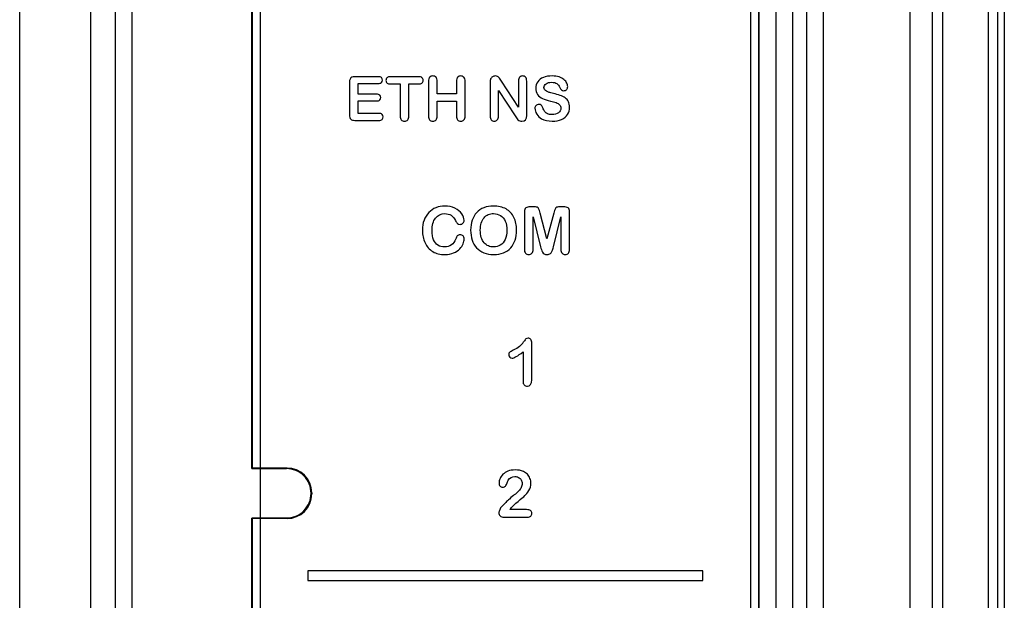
# Model space of a CAD drawing. Header units: millimetres. Extents: x 0 to 2500, y 0 to 2200.
# Tile 40 of 67: x 1763 to 1793, y 1158 to 1176. Entities that reach past the tile are written whole.
import ezdxf

# ---------------------------------------------------------------- set-up
doc = ezdxf.new("R2010")
doc.units = ezdxf.units.MM
doc.header["$LTSCALE"] = 143.407407
doc.layers.add('00_COMPONENTS', color=7, linetype='CONTINUOUS')

msp = doc.modelspace()

# ---------------------------------------------------------------- linework, layer by layer
at = {"layer": '00_COMPONENTS', "color": 7, "linetype": 'CONTINUOUS'}
for p, q in [((1763.237, 1070.638), (1763.237, 1210.138)), ((1765.384, 1210.138), (1765.384, 1071.785)), ((1766.145, 1081.638), (1766.145, 1210.138)), ((1766.644, 1210.138), (1766.644, 1081.638)), ((1790.942, 1209.574), (1790.942, 1096.543)), ((1791.261, 1209.564), (1791.261, 1096.552)), ((1790.266, 1209.258), (1790.266, 1148.094)), ((1792.656, 1096.858), (1792.656, 1209.258)), ((1792.937, 1096.858), (1792.937, 1209.258)), ((1793.137, 1209.108), (1793.137, 1097.008)), ((1787.141, 1149.683), (1787.141, 1192.594)), ((1787.641, 1192.594), (1787.641, 1149.683)), ((1770.287, 1161.888), (1770.287, 1192.139)), ((1770.304, 1161.906), (1770.304, 1192.121)), ((1785.669, 1192.121), (1785.669, 1150.155)), ((1785.687, 1192.139), (1785.687, 1150.138)), ((1786.204, 1150.121), (1786.204, 1192.156)), ((1786.704, 1192.156), (1786.704, 1150.121)), ((1770.537, 1191.588), (1770.537, 1150.688)), ((1785.437, 1150.688), (1785.437, 1191.588)), ((1773.251, 1173.626), (1773.251, 1172.628)), ((1774.126, 1173.791), (1773.416, 1173.791)), ((1773.52, 1173.583), (1774.126, 1173.583)), ((1773.52, 1173.257), (1773.52, 1173.583)), ((1775.35, 1173.791), (1774.495, 1173.791)), ((1775.649, 1173.65), (1775.649, 1172.605)), ((1775.918, 1173.27), (1775.918, 1173.65)), ((1776.498, 1173.65), (1776.498, 1173.27)), ((1776.767, 1172.605), (1776.767, 1173.65)), ((1777.523, 1173.619), (1777.523, 1172.595)), ((1777.87, 1173.652), (1777.827, 1173.718)), ((1778.387, 1172.87), (1777.87, 1173.652)), ((1778.387, 1173.659), (1778.387, 1172.87)), ((1778.634, 1172.615), (1778.634, 1173.659)), ((1774.495, 1173.569), (1774.789, 1173.569)), ((1774.789, 1173.569), (1774.789, 1172.605)), ((1775.057, 1173.569), (1775.35, 1173.569)), ((1775.057, 1172.605), (1775.057, 1173.569)), ((1777.775, 1172.595), (1777.775, 1173.372)), ((1777.775, 1173.372), (1778.279, 1172.599)), ((1774.078, 1173.257), (1773.52, 1173.257)), ((1773.52, 1173.055), (1774.078, 1173.055)), ((1773.52, 1172.677), (1773.52, 1173.055)), ((1776.498, 1173.27), (1775.918, 1173.27)), ((1775.918, 1173.051), (1776.498, 1173.051)), ((1775.918, 1172.605), (1775.918, 1173.051)), ((1776.498, 1173.051), (1776.498, 1172.605)), ((1773.416, 1172.463), (1774.147, 1172.463)), ((1774.147, 1172.677), (1773.52, 1172.677)), ((1778.831, 1169.839), (1778.742, 1169.839)), ((1779.757, 1169.839), (1779.668, 1169.839)), ((1778.562, 1169.68), (1778.562, 1168.552)), ((1778.827, 1168.552), (1778.827, 1169.537)), ((1778.827, 1169.537), (1779.056, 1168.628)), ((1779.249, 1168.867), (1779.042, 1169.648)), ((1779.456, 1169.648), (1779.249, 1168.867)), ((1779.443, 1168.628), (1779.671, 1169.537)), ((1779.671, 1169.537), (1779.671, 1168.552)), ((1779.937, 1168.552), (1779.937, 1169.68)), ((1778.787, 1164.584), (1778.787, 1165.698)), ((1778.522, 1165.432), (1778.522, 1164.547)), ((1770.287, 1161.888), (1770.304, 1161.906)), ((1770.287, 1161.888), (1771.337, 1161.888)), ((1771.355, 1161.906), (1770.304, 1161.906)), ((1771.355, 1161.906), (1771.337, 1161.888)), ((1772.104, 1161.156), (1772.087, 1161.138)), ((1772.104, 1161.12), (1772.087, 1161.138)), ((1772.104, 1161.156), (1772.104, 1161.12)), ((1778.631, 1160.643), (1778.124, 1160.643)), ((1771.337, 1160.388), (1770.287, 1160.388)), ((1770.287, 1160.388), (1770.304, 1160.371)), ((1770.287, 1150.138), (1770.287, 1160.388)), ((1771.355, 1160.371), (1770.304, 1160.371)), ((1770.304, 1150.155), (1770.304, 1160.371)), ((1771.355, 1160.371), (1771.337, 1160.388)), ((1777.944, 1160.413), (1778.66, 1160.413)), ((1783.987, 1158.788), (1771.987, 1158.788)), ((1771.987, 1158.788), (1771.987, 1158.488)), ((1783.987, 1158.488), (1783.987, 1158.788)), ((1771.987, 1158.488), (1783.987, 1158.488))]:
    msp.add_line(p, q, dxfattribs=at)
for centre, radius, start, end in [((1779.833, 1173.634), 1.867, 213.6565, 215.9925), ((1777.877, 1166.215), 0.817, 311.1368, 324.1944), ((1771.337, 1161.139), 0.749, 359.9583, 90.008), ((1771.337, 1161.138), 0.749, 269.992, 0.0417)]:
    msp.add_arc(centre, radius, start, end, dxfattribs=at)
for centre, major_axis in [((1771.354, 1161.155), (0.531, 0.531)), ((1771.354, 1161.121), (0.531, -0.531))]:
    msp.add_ellipse(centre, major_axis=major_axis, ratio=0.998783, start_param=-0.784789, end_param=0.784789, dxfattribs=at)
for points in [[(1773.268, 1173.72), (1773.257, 1173.696), (1773.251, 1173.664), (1773.251, 1173.626)], [(1773.322, 1173.773), (1773.297, 1173.763), (1773.279, 1173.744), (1773.268, 1173.72)], [(1773.416, 1173.791), (1773.378, 1173.791), (1773.346, 1173.784), (1773.322, 1173.773)], [(1774.221, 1173.762), (1774.2, 1173.781), (1774.168, 1173.791), (1774.126, 1173.791)], [(1774.126, 1173.583), (1774.168, 1173.583), (1774.2, 1173.592), (1774.221, 1173.611)], [(1774.253, 1173.687), (1774.253, 1173.718), (1774.242, 1173.743), (1774.221, 1173.762)], [(1774.221, 1173.611), (1774.242, 1173.63), (1774.253, 1173.656), (1774.253, 1173.687)], [(1774.394, 1173.761), (1774.37, 1173.741), (1774.359, 1173.714), (1774.359, 1173.679)], [(1774.359, 1173.679), (1774.359, 1173.646), (1774.37, 1173.619), (1774.393, 1173.598)], [(1774.393, 1173.598), (1774.415, 1173.579), (1774.449, 1173.569), (1774.495, 1173.569)], [(1774.495, 1173.791), (1774.451, 1173.791), (1774.417, 1173.781), (1774.394, 1173.761)], [(1775.453, 1173.76), (1775.431, 1173.78), (1775.396, 1173.791), (1775.35, 1173.791)], [(1775.35, 1173.569), (1775.395, 1173.569), (1775.43, 1173.579), (1775.453, 1173.599)], [(1775.488, 1173.679), (1775.488, 1173.712), (1775.476, 1173.739), (1775.453, 1173.76)], [(1775.453, 1173.599), (1775.476, 1173.619), (1775.488, 1173.646), (1775.488, 1173.679)], [(1775.684, 1173.773), (1775.661, 1173.745), (1775.649, 1173.705), (1775.649, 1173.65)], [(1775.782, 1173.813), (1775.74, 1173.813), (1775.708, 1173.8), (1775.684, 1173.773)], [(1775.88, 1173.773), (1775.854, 1173.8), (1775.822, 1173.813), (1775.782, 1173.813)], [(1775.918, 1173.65), (1775.918, 1173.705), (1775.905, 1173.745), (1775.88, 1173.773)], [(1776.534, 1173.773), (1776.51, 1173.745), (1776.498, 1173.705), (1776.498, 1173.65)], [(1776.631, 1173.813), (1776.591, 1173.813), (1776.559, 1173.8), (1776.534, 1173.773)], [(1776.729, 1173.773), (1776.704, 1173.8), (1776.671, 1173.813), (1776.631, 1173.813)], [(1776.767, 1173.65), (1776.767, 1173.705), (1776.754, 1173.745), (1776.729, 1173.773)], [(1777.538, 1173.721), (1777.528, 1173.696), (1777.523, 1173.662), (1777.523, 1173.619)], [(1777.594, 1173.787), (1777.567, 1173.77), (1777.548, 1173.748), (1777.538, 1173.721)], [(1777.681, 1173.813), (1777.65, 1173.813), (1777.621, 1173.804), (1777.594, 1173.787)], [(1777.742, 1173.801), (1777.725, 1173.809), (1777.704, 1173.813), (1777.681, 1173.813)], [(1777.787, 1173.77), (1777.775, 1173.783), (1777.759, 1173.793), (1777.742, 1173.801)], [(1777.827, 1173.718), (1777.814, 1173.739), (1777.8, 1173.756), (1777.787, 1173.77)], [(1778.419, 1173.774), (1778.398, 1173.749), (1778.387, 1173.71), (1778.387, 1173.659)], [(1778.509, 1173.813), (1778.471, 1173.813), (1778.441, 1173.8), (1778.419, 1173.774)], [(1778.6, 1173.774), (1778.578, 1173.8), (1778.547, 1173.813), (1778.509, 1173.813)], [(1778.634, 1173.659), (1778.634, 1173.71), (1778.622, 1173.749), (1778.6, 1173.774)], [(1778.967, 1173.637), (1778.927, 1173.58), (1778.907, 1173.515), (1778.907, 1173.442)], [(1779.14, 1173.767), (1779.064, 1173.736), (1779.007, 1173.693), (1778.967, 1173.637)], [(1779.406, 1173.813), (1779.304, 1173.813), (1779.215, 1173.798), (1779.14, 1173.767)], [(1779.156, 1173.467), (1779.156, 1173.509), (1779.177, 1173.545), (1779.22, 1173.576)], [(1779.22, 1173.576), (1779.262, 1173.607), (1779.319, 1173.622), (1779.388, 1173.622)], [(1779.388, 1173.622), (1779.462, 1173.622), (1779.517, 1173.608), (1779.551, 1173.579)], [(1779.617, 1173.783), (1779.558, 1173.802), (1779.488, 1173.813), (1779.406, 1173.813)], [(1779.551, 1173.579), (1779.585, 1173.552), (1779.614, 1173.513), (1779.638, 1173.463)], [(1779.766, 1173.702), (1779.726, 1173.735), (1779.677, 1173.763), (1779.617, 1173.783)], [(1779.852, 1173.597), (1779.834, 1173.633), (1779.805, 1173.668), (1779.766, 1173.702)], [(1779.879, 1173.489), (1779.879, 1173.524), (1779.87, 1173.56), (1779.852, 1173.597)], [(1778.907, 1173.442), (1778.907, 1173.365), (1778.926, 1173.301), (1778.964, 1173.249)], [(1779.178, 1173.398), (1779.164, 1173.417), (1779.156, 1173.439), (1779.156, 1173.467)], [(1779.238, 1173.348), (1779.213, 1173.361), (1779.193, 1173.378), (1779.178, 1173.398)], [(1779.315, 1173.315), (1779.289, 1173.323), (1779.263, 1173.333), (1779.238, 1173.348)], [(1779.443, 1173.281), (1779.384, 1173.295), (1779.34, 1173.307), (1779.315, 1173.315)], [(1779.646, 1173.223), (1779.586, 1173.244), (1779.518, 1173.263), (1779.443, 1173.281)], [(1779.638, 1173.463), (1779.656, 1173.428), (1779.673, 1173.402), (1779.69, 1173.387)], [(1779.69, 1173.387), (1779.706, 1173.371), (1779.73, 1173.364), (1779.76, 1173.364)], [(1779.76, 1173.364), (1779.794, 1173.364), (1779.822, 1173.377), (1779.845, 1173.402)], [(1779.845, 1173.402), (1779.867, 1173.428), (1779.879, 1173.457), (1779.879, 1173.489)], [(1774.169, 1173.229), (1774.149, 1173.247), (1774.119, 1173.257), (1774.078, 1173.257)], [(1774.078, 1173.055), (1774.12, 1173.055), (1774.15, 1173.064), (1774.17, 1173.083)], [(1774.2, 1173.157), (1774.2, 1173.187), (1774.189, 1173.211), (1774.169, 1173.229)], [(1774.17, 1173.083), (1774.19, 1173.102), (1774.2, 1173.126), (1774.2, 1173.157)], [(1778.964, 1173.249), (1779.002, 1173.198), (1779.052, 1173.157), (1779.117, 1173.127)], [(1779.117, 1173.127), (1779.181, 1173.097), (1779.261, 1173.071), (1779.356, 1173.049)], [(1779.356, 1173.049), (1779.427, 1173.033), (1779.484, 1173.017), (1779.527, 1173.003)], [(1779.527, 1173.003), (1779.569, 1172.988), (1779.604, 1172.967), (1779.631, 1172.94)], [(1779.801, 1173.146), (1779.759, 1173.176), (1779.707, 1173.201), (1779.646, 1173.223)], [(1779.901, 1173.031), (1779.877, 1173.077), (1779.844, 1173.115), (1779.801, 1173.146)], [(1779.937, 1172.862), (1779.937, 1172.929), (1779.924, 1172.985), (1779.901, 1173.031)], [(1778.916, 1172.914), (1778.893, 1172.891), (1778.882, 1172.864), (1778.882, 1172.831)], [(1778.882, 1172.831), (1778.882, 1172.775), (1778.9, 1172.717), (1778.938, 1172.657)], [(1779.003, 1172.95), (1778.967, 1172.95), (1778.938, 1172.938), (1778.916, 1172.914)], [(1779.074, 1172.922), (1779.054, 1172.94), (1779.031, 1172.95), (1779.003, 1172.95)], [(1779.124, 1172.842), (1779.11, 1172.877), (1779.094, 1172.904), (1779.074, 1172.922)], [(1779.179, 1172.736), (1779.159, 1172.764), (1779.141, 1172.799), (1779.124, 1172.842)], [(1779.262, 1172.665), (1779.226, 1172.683), (1779.199, 1172.707), (1779.179, 1172.736)], [(1779.596, 1172.693), (1779.547, 1172.656), (1779.482, 1172.638), (1779.403, 1172.638)], [(1779.672, 1172.833), (1779.672, 1172.777), (1779.646, 1172.73), (1779.596, 1172.693)], [(1779.631, 1172.94), (1779.658, 1172.912), (1779.672, 1172.876), (1779.672, 1172.833)], [(1779.875, 1172.645), (1779.916, 1172.709), (1779.937, 1172.781), (1779.937, 1172.862)], [(1773.251, 1172.628), (1773.251, 1172.57), (1773.264, 1172.528), (1773.289, 1172.502)], [(1773.289, 1172.502), (1773.315, 1172.476), (1773.357, 1172.463), (1773.416, 1172.463)], [(1774.242, 1172.647), (1774.22, 1172.667), (1774.188, 1172.677), (1774.147, 1172.677)], [(1774.147, 1172.463), (1774.188, 1172.463), (1774.22, 1172.472), (1774.242, 1172.492)], [(1774.274, 1172.569), (1774.274, 1172.602), (1774.263, 1172.627), (1774.242, 1172.647)], [(1774.242, 1172.492), (1774.263, 1172.512), (1774.274, 1172.538), (1774.274, 1172.569)], [(1774.789, 1172.605), (1774.789, 1172.549), (1774.8, 1172.509), (1774.826, 1172.481)], [(1774.826, 1172.481), (1774.851, 1172.454), (1774.884, 1172.441), (1774.924, 1172.441)], [(1774.924, 1172.441), (1774.962, 1172.441), (1774.994, 1172.454), (1775.019, 1172.481)], [(1775.019, 1172.481), (1775.044, 1172.508), (1775.057, 1172.548), (1775.057, 1172.605)], [(1775.649, 1172.605), (1775.649, 1172.55), (1775.661, 1172.509), (1775.685, 1172.481)], [(1775.685, 1172.481), (1775.709, 1172.455), (1775.741, 1172.441), (1775.782, 1172.441)], [(1775.782, 1172.441), (1775.822, 1172.441), (1775.854, 1172.454), (1775.88, 1172.481)], [(1775.88, 1172.481), (1775.905, 1172.509), (1775.918, 1172.549), (1775.918, 1172.605)], [(1776.498, 1172.605), (1776.498, 1172.55), (1776.51, 1172.509), (1776.534, 1172.481)], [(1776.534, 1172.481), (1776.558, 1172.455), (1776.59, 1172.441), (1776.631, 1172.441)], [(1776.631, 1172.441), (1776.671, 1172.441), (1776.704, 1172.454), (1776.729, 1172.481)], [(1776.729, 1172.481), (1776.754, 1172.509), (1776.767, 1172.549), (1776.767, 1172.605)], [(1777.523, 1172.595), (1777.523, 1172.544), (1777.534, 1172.506), (1777.557, 1172.48)], [(1777.557, 1172.48), (1777.58, 1172.454), (1777.611, 1172.441), (1777.649, 1172.441)], [(1777.649, 1172.441), (1777.685, 1172.441), (1777.716, 1172.454), (1777.739, 1172.48)], [(1777.739, 1172.48), (1777.763, 1172.505), (1777.775, 1172.544), (1777.775, 1172.595)], [(1778.323, 1172.537), (1778.337, 1172.517), (1778.352, 1172.499), (1778.369, 1172.484)], [(1778.369, 1172.484), (1778.386, 1172.469), (1778.404, 1172.459), (1778.424, 1172.451)], [(1778.424, 1172.451), (1778.443, 1172.444), (1778.465, 1172.441), (1778.489, 1172.441)], [(1778.489, 1172.441), (1778.585, 1172.441), (1778.634, 1172.499), (1778.634, 1172.615)], [(1778.938, 1172.657), (1778.976, 1172.597), (1779.025, 1172.55), (1779.086, 1172.515)], [(1779.086, 1172.515), (1779.171, 1172.465), (1779.279, 1172.441), (1779.41, 1172.441)], [(1779.403, 1172.638), (1779.345, 1172.638), (1779.298, 1172.647), (1779.262, 1172.665)], [(1779.41, 1172.441), (1779.519, 1172.441), (1779.614, 1172.459), (1779.693, 1172.495)], [(1779.693, 1172.495), (1779.773, 1172.531), (1779.833, 1172.581), (1779.875, 1172.645)], [(1775.879, 1169.812), (1775.795, 1169.779), (1775.722, 1169.729), (1775.66, 1169.665)], [(1776.146, 1169.863), (1776.051, 1169.863), (1775.962, 1169.846), (1775.879, 1169.812)], [(1776.454, 1169.794), (1776.364, 1169.84), (1776.261, 1169.863), (1776.146, 1169.863)], [(1776.661, 1169.623), (1776.613, 1169.691), (1776.544, 1169.748), (1776.454, 1169.794)], [(1777.333, 1169.812), (1777.247, 1169.778), (1777.174, 1169.729), (1777.114, 1169.665)], [(1777.624, 1169.863), (1777.515, 1169.863), (1777.418, 1169.846), (1777.333, 1169.812)], [(1778.005, 1169.773), (1777.899, 1169.833), (1777.772, 1169.863), (1777.624, 1169.863)], [(1778.246, 1169.517), (1778.191, 1169.628), (1778.111, 1169.713), (1778.005, 1169.773)], [(1778.61, 1169.806), (1778.577, 1169.785), (1778.562, 1169.743), (1778.562, 1169.68)], [(1778.742, 1169.839), (1778.686, 1169.839), (1778.643, 1169.827), (1778.61, 1169.806)], [(1778.948, 1169.824), (1778.924, 1169.834), (1778.885, 1169.839), (1778.831, 1169.839)], [(1779.002, 1169.772), (1778.991, 1169.797), (1778.972, 1169.815), (1778.948, 1169.824)], [(1779.042, 1169.648), (1779.027, 1169.705), (1779.014, 1169.747), (1779.002, 1169.772)], [(1779.496, 1169.772), (1779.485, 1169.747), (1779.471, 1169.705), (1779.456, 1169.648)], [(1779.55, 1169.824), (1779.526, 1169.815), (1779.508, 1169.797), (1779.496, 1169.772)], [(1779.668, 1169.839), (1779.613, 1169.839), (1779.574, 1169.834), (1779.55, 1169.824)], [(1779.888, 1169.806), (1779.855, 1169.827), (1779.811, 1169.839), (1779.757, 1169.839)], [(1779.937, 1169.68), (1779.937, 1169.743), (1779.92, 1169.785), (1779.888, 1169.806)], [(1775.516, 1169.432), (1775.483, 1169.341), (1775.466, 1169.239), (1775.466, 1169.124)], [(1775.66, 1169.665), (1775.598, 1169.601), (1775.549, 1169.523), (1775.516, 1169.432)], [(1775.759, 1169.114), (1775.759, 1169.28), (1775.794, 1169.408), (1775.864, 1169.498)], [(1775.864, 1169.498), (1775.934, 1169.588), (1776.029, 1169.634), (1776.148, 1169.634)], [(1776.148, 1169.634), (1776.222, 1169.634), (1776.285, 1169.616), (1776.336, 1169.581)], [(1776.336, 1169.581), (1776.386, 1169.546), (1776.431, 1169.493), (1776.469, 1169.423)], [(1776.469, 1169.423), (1776.491, 1169.38), (1776.512, 1169.35), (1776.53, 1169.332)], [(1776.733, 1169.432), (1776.733, 1169.492), (1776.709, 1169.555), (1776.661, 1169.623)], [(1776.698, 1169.344), (1776.722, 1169.369), (1776.733, 1169.398), (1776.733, 1169.432)], [(1776.978, 1169.432), (1776.946, 1169.34), (1776.931, 1169.239), (1776.931, 1169.13)], [(1777.114, 1169.665), (1777.054, 1169.601), (1777.009, 1169.523), (1776.978, 1169.432)], [(1777.254, 1169.347), (1777.274, 1169.411), (1777.302, 1169.465), (1777.338, 1169.506)], [(1777.338, 1169.506), (1777.372, 1169.547), (1777.415, 1169.579), (1777.464, 1169.601)], [(1777.464, 1169.601), (1777.512, 1169.622), (1777.566, 1169.634), (1777.624, 1169.634)], [(1777.624, 1169.634), (1777.705, 1169.634), (1777.777, 1169.613), (1777.839, 1169.574)], [(1777.839, 1169.574), (1777.901, 1169.536), (1777.95, 1169.477), (1777.984, 1169.401)], [(1777.984, 1169.401), (1778.017, 1169.325), (1778.035, 1169.234), (1778.035, 1169.13)], [(1778.327, 1169.128), (1778.327, 1169.277), (1778.3, 1169.406), (1778.246, 1169.517)], [(1775.466, 1169.124), (1775.466, 1169.053), (1775.472, 1168.986), (1775.486, 1168.924)], [(1775.806, 1168.837), (1775.775, 1168.911), (1775.759, 1169.004), (1775.759, 1169.114)], [(1776.53, 1169.332), (1776.549, 1169.315), (1776.577, 1169.306), (1776.614, 1169.306)], [(1776.614, 1169.306), (1776.647, 1169.306), (1776.675, 1169.319), (1776.698, 1169.344)], [(1776.931, 1169.13), (1776.931, 1169.023), (1776.945, 1168.923), (1776.976, 1168.831)], [(1777.224, 1169.13), (1777.224, 1169.21), (1777.233, 1169.283), (1777.254, 1169.347)], [(1777.254, 1168.91), (1777.233, 1168.975), (1777.224, 1169.048), (1777.224, 1169.13)], [(1778.035, 1169.13), (1778.035, 1169.017), (1778.016, 1168.922), (1777.979, 1168.845)], [(1778.282, 1168.828), (1778.312, 1168.917), (1778.327, 1169.017), (1778.327, 1169.128)], [(1775.486, 1168.924), (1775.499, 1168.861), (1775.519, 1168.801), (1775.546, 1168.746)], [(1775.938, 1168.672), (1775.881, 1168.709), (1775.837, 1168.763), (1775.806, 1168.837)], [(1776.478, 1168.862), (1776.45, 1168.782), (1776.406, 1168.721), (1776.348, 1168.68)], [(1776.524, 1168.953), (1776.506, 1168.93), (1776.49, 1168.899), (1776.478, 1168.862)], [(1776.612, 1168.989), (1776.571, 1168.989), (1776.542, 1168.976), (1776.524, 1168.953)], [(1776.7, 1168.953), (1776.675, 1168.976), (1776.646, 1168.989), (1776.612, 1168.989)], [(1776.737, 1168.864), (1776.737, 1168.899), (1776.725, 1168.929), (1776.7, 1168.953)], [(1776.703, 1168.716), (1776.726, 1168.768), (1776.737, 1168.818), (1776.737, 1168.864)], [(1776.976, 1168.831), (1777.006, 1168.739), (1777.051, 1168.66), (1777.109, 1168.595)], [(1777.34, 1168.747), (1777.303, 1168.79), (1777.274, 1168.844), (1777.254, 1168.91)], [(1777.979, 1168.845), (1777.942, 1168.767), (1777.894, 1168.711), (1777.831, 1168.674)], [(1778.148, 1168.593), (1778.208, 1168.659), (1778.253, 1168.737), (1778.282, 1168.828)], [(1775.546, 1168.746), (1775.572, 1168.69), (1775.604, 1168.641), (1775.642, 1168.596)], [(1775.642, 1168.596), (1775.684, 1168.547), (1775.73, 1168.507), (1775.78, 1168.477)], [(1776.138, 1168.619), (1776.061, 1168.619), (1775.994, 1168.636), (1775.938, 1168.672)], [(1776.348, 1168.68), (1776.291, 1168.639), (1776.221, 1168.619), (1776.138, 1168.619)], [(1776.414, 1168.437), (1776.488, 1168.468), (1776.55, 1168.51), (1776.598, 1168.56)], [(1776.598, 1168.56), (1776.646, 1168.611), (1776.681, 1168.663), (1776.703, 1168.716)], [(1777.109, 1168.595), (1777.168, 1168.529), (1777.242, 1168.478), (1777.331, 1168.443)], [(1777.469, 1168.651), (1777.42, 1168.672), (1777.377, 1168.704), (1777.34, 1168.747)], [(1777.628, 1168.619), (1777.57, 1168.619), (1777.517, 1168.629), (1777.469, 1168.651)], [(1777.831, 1168.674), (1777.769, 1168.637), (1777.702, 1168.619), (1777.628, 1168.619)], [(1777.929, 1168.442), (1778.015, 1168.477), (1778.088, 1168.527), (1778.148, 1168.593)], [(1778.562, 1168.552), (1778.562, 1168.497), (1778.573, 1168.456), (1778.599, 1168.429)], [(1778.79, 1168.43), (1778.815, 1168.457), (1778.827, 1168.498), (1778.827, 1168.552)], [(1779.056, 1168.628), (1779.064, 1168.598), (1779.07, 1168.569), (1779.078, 1168.542)], [(1779.078, 1168.542), (1779.086, 1168.514), (1779.096, 1168.489), (1779.109, 1168.466)], [(1779.354, 1168.423), (1779.38, 1168.445), (1779.396, 1168.471), (1779.406, 1168.498)], [(1779.406, 1168.498), (1779.416, 1168.525), (1779.428, 1168.569), (1779.443, 1168.628)], [(1779.671, 1168.552), (1779.671, 1168.498), (1779.683, 1168.457), (1779.708, 1168.43)], [(1779.9, 1168.43), (1779.924, 1168.457), (1779.937, 1168.498), (1779.937, 1168.552)], [(1775.78, 1168.477), (1775.831, 1168.446), (1775.886, 1168.424), (1775.949, 1168.41)], [(1775.949, 1168.41), (1776.01, 1168.397), (1776.078, 1168.389), (1776.154, 1168.389)], [(1776.154, 1168.389), (1776.253, 1168.389), (1776.34, 1168.406), (1776.414, 1168.437)], [(1777.331, 1168.443), (1777.418, 1168.407), (1777.518, 1168.389), (1777.63, 1168.389)], [(1777.63, 1168.389), (1777.742, 1168.389), (1777.841, 1168.406), (1777.929, 1168.442)], [(1778.599, 1168.429), (1778.623, 1168.403), (1778.655, 1168.389), (1778.694, 1168.389)], [(1778.694, 1168.389), (1778.734, 1168.389), (1778.766, 1168.403), (1778.79, 1168.43)], [(1779.109, 1168.466), (1779.122, 1168.443), (1779.14, 1168.425), (1779.164, 1168.411)], [(1779.164, 1168.411), (1779.187, 1168.397), (1779.215, 1168.389), (1779.249, 1168.389)], [(1779.249, 1168.389), (1779.294, 1168.389), (1779.329, 1168.401), (1779.354, 1168.423)], [(1779.708, 1168.43), (1779.733, 1168.403), (1779.764, 1168.389), (1779.803, 1168.389)], [(1779.803, 1168.389), (1779.844, 1168.389), (1779.876, 1168.403), (1779.9, 1168.43)], [(1778.611, 1165.83), (1778.599, 1165.819), (1778.576, 1165.787), (1778.54, 1165.737)], [(1778.673, 1165.848), (1778.642, 1165.848), (1778.622, 1165.842), (1778.611, 1165.83)], [(1778.755, 1165.807), (1778.734, 1165.834), (1778.707, 1165.848), (1778.673, 1165.848)], [(1778.787, 1165.698), (1778.787, 1165.745), (1778.776, 1165.781), (1778.755, 1165.807)], [(1778.414, 1165.6), (1778.368, 1165.559), (1778.305, 1165.52), (1778.227, 1165.483)], [(1778.117, 1165.423), (1778.095, 1165.407), (1778.086, 1165.383), (1778.086, 1165.35)], [(1778.086, 1165.35), (1778.086, 1165.321), (1778.095, 1165.295), (1778.117, 1165.274)], [(1778.227, 1165.483), (1778.174, 1165.458), (1778.137, 1165.438), (1778.117, 1165.423)], [(1778.117, 1165.274), (1778.138, 1165.253), (1778.163, 1165.242), (1778.19, 1165.242)], [(1778.19, 1165.242), (1778.246, 1165.242), (1778.357, 1165.305), (1778.522, 1165.432)], [(1778.522, 1164.547), (1778.522, 1164.494), (1778.534, 1164.455), (1778.558, 1164.429)], [(1778.558, 1164.429), (1778.582, 1164.403), (1778.614, 1164.389), (1778.654, 1164.389)], [(1778.654, 1164.389), (1778.742, 1164.389), (1778.787, 1164.454), (1778.787, 1164.584)], [(1777.913, 1161.715), (1777.873, 1161.676), (1777.843, 1161.632), (1777.823, 1161.583)], [(1778.064, 1161.811), (1778.003, 1161.786), (1777.953, 1161.754), (1777.913, 1161.715)], [(1778.28, 1161.848), (1778.198, 1161.848), (1778.126, 1161.835), (1778.064, 1161.811)], [(1778.074, 1161.539), (1778.123, 1161.612), (1778.189, 1161.65), (1778.274, 1161.65)], [(1778.274, 1161.65), (1778.314, 1161.65), (1778.351, 1161.641), (1778.385, 1161.623)], [(1778.534, 1161.8), (1778.464, 1161.832), (1778.379, 1161.848), (1778.28, 1161.848)], [(1778.385, 1161.623), (1778.419, 1161.605), (1778.447, 1161.579), (1778.466, 1161.546)], [(1778.653, 1161.715), (1778.619, 1161.751), (1778.579, 1161.78), (1778.534, 1161.8)], [(1778.733, 1161.589), (1778.714, 1161.637), (1778.688, 1161.679), (1778.653, 1161.715)], [(1777.823, 1161.583), (1777.803, 1161.535), (1777.793, 1161.488), (1777.793, 1161.443)], [(1777.793, 1161.443), (1777.793, 1161.406), (1777.804, 1161.377), (1777.825, 1161.356)], [(1777.825, 1161.356), (1777.847, 1161.334), (1777.873, 1161.324), (1777.906, 1161.324)], [(1777.906, 1161.324), (1777.943, 1161.324), (1777.97, 1161.335), (1777.989, 1161.359)], [(1777.989, 1161.359), (1778.009, 1161.382), (1778.025, 1161.415), (1778.041, 1161.459)], [(1778.041, 1161.459), (1778.057, 1161.502), (1778.067, 1161.529), (1778.074, 1161.539)], [(1778.468, 1161.318), (1778.449, 1161.278), (1778.422, 1161.239), (1778.387, 1161.201)], [(1778.466, 1161.546), (1778.485, 1161.513), (1778.496, 1161.476), (1778.496, 1161.435)], [(1778.496, 1161.435), (1778.496, 1161.397), (1778.486, 1161.358), (1778.468, 1161.318)], [(1778.702, 1161.221), (1778.742, 1161.288), (1778.763, 1161.361), (1778.763, 1161.441)], [(1778.763, 1161.441), (1778.763, 1161.492), (1778.753, 1161.541), (1778.733, 1161.589)], [(1778.255, 1161.089), (1778.225, 1161.068), (1778.175, 1161.026), (1778.106, 1160.962)], [(1778.387, 1161.201), (1778.352, 1161.163), (1778.307, 1161.125), (1778.255, 1161.089)], [(1778.372, 1160.892), (1778.469, 1160.972), (1778.539, 1161.03), (1778.581, 1161.067)], [(1778.581, 1161.067), (1778.622, 1161.104), (1778.662, 1161.155), (1778.702, 1161.221)], [(1777.873, 1160.732), (1777.851, 1160.71), (1777.833, 1160.68), (1777.815, 1160.641)], [(1778.106, 1160.962), (1778.036, 1160.898), (1777.958, 1160.822), (1777.873, 1160.732)], [(1778.171, 1160.706), (1778.207, 1160.75), (1778.274, 1160.812), (1778.372, 1160.892)], [(1777.815, 1160.641), (1777.798, 1160.602), (1777.789, 1160.572), (1777.789, 1160.548)], [(1777.789, 1160.548), (1777.789, 1160.512), (1777.803, 1160.48), (1777.83, 1160.453)], [(1777.83, 1160.453), (1777.857, 1160.426), (1777.895, 1160.413), (1777.944, 1160.413)], [(1778.124, 1160.643), (1778.139, 1160.667), (1778.156, 1160.689), (1778.171, 1160.706)], [(1778.747, 1160.611), (1778.72, 1160.632), (1778.682, 1160.643), (1778.631, 1160.643)], [(1778.66, 1160.413), (1778.702, 1160.413), (1778.733, 1160.424), (1778.755, 1160.446)], [(1778.787, 1160.527), (1778.787, 1160.562), (1778.773, 1160.59), (1778.747, 1160.611)], [(1778.755, 1160.446), (1778.776, 1160.468), (1778.787, 1160.495), (1778.787, 1160.527)]]:
    msp.add_open_spline(points, degree=3, dxfattribs=at)

doc.saveas('drawing.dxf')
